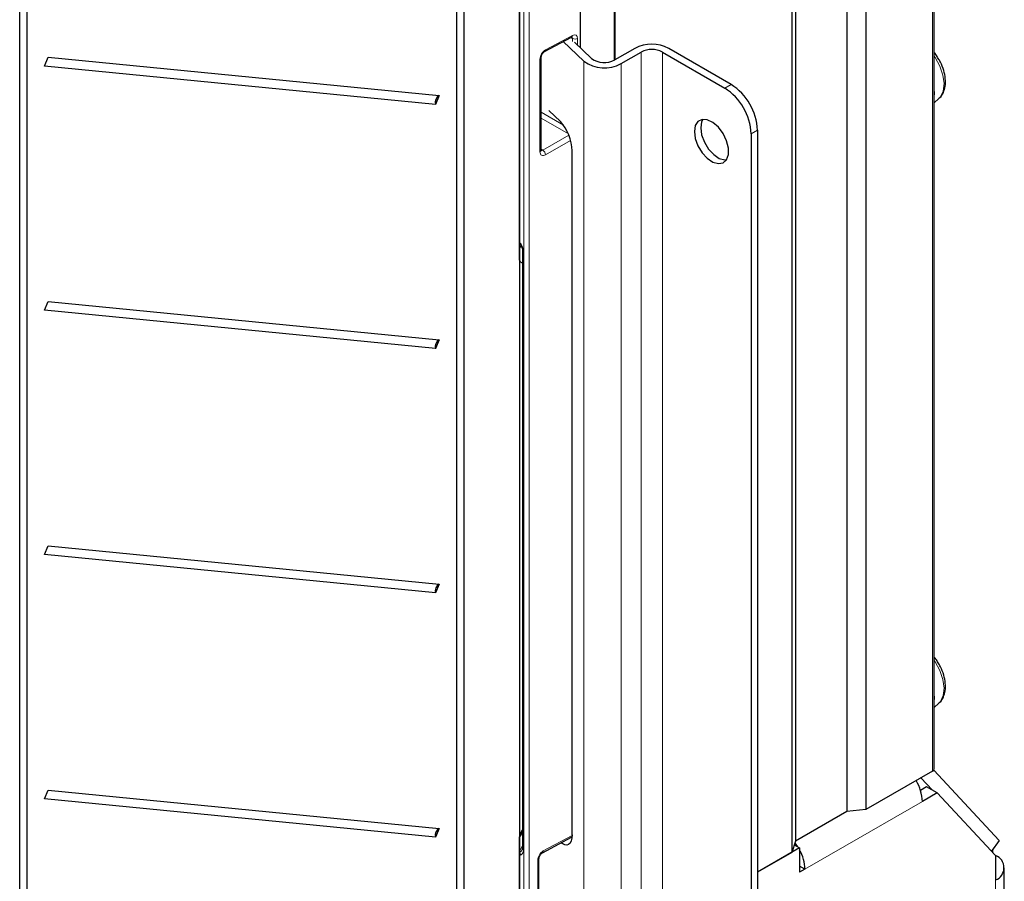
# Paper-space layout 'Blatt2' of a CAD drawing. Header units: millimetres. Extents: x 5 to 418, y 2 to 292.
# Tile 47 of 76: x 144 to 196, y 148 to 194. Entities that reach past the tile are written whole.
import ezdxf

# ---------------------------------------------------------------- set-up
doc = ezdxf.new("R2010")
doc.units = ezdxf.units.MM

psp = doc.layouts.new('Blatt2')

# ---------------------------------------------------------------- linework, layer by layer
at = {"color": 7, "linetype": 'Continuous', "lineweight": 18}
for p, q in [((192.508, 154.24), (192.508, 226.095)), ((175.479, 192.26), (175.479, 222.835)), ((170.653, 116.74), (170.653, 220.229)), ((170.934, 220.228), (170.934, 116.739)), ((171.802, 192.818), (173.241, 193.591)), ((173.243, 193.424), (173.154, 193.475)), ((173.243, 193.258), (173.243, 193.424)), ((173.524, 193.422), (173.524, 193.06)), ((171.509, 187.366), (171.509, 192.328)), ((173.85, 192.218), (173.85, 144.859)), ((176.923, 192.701), (176.923, 145.342)), ((178.054, 192.701), (178.054, 145.342)), ((192.647, 192.412), (192.595, 192.488)), ((175.848, 192.081), (175.848, 144.721)), ((181.392, 190.774), (181.731, 190.97)), ((171.57, 189.485), (172.773, 188.79)), ((173.029, 188.319), (171.57, 189.161)), ((183.145, 188.521), (182.806, 188.325)), ((171.661, 187.448), (173.056, 188.253)), ((171.57, 187.5), (171.661, 187.448)), ((173.145, 187.978), (171.802, 187.203)), ((170.413, 182.466), (170.441, 182.448)), ((170.63, 181.969), (170.63, 150.08)), ((192.647, 160.077), (192.595, 160.153)), ((191.959, 152.616), (185.679, 148.991)), ((170.572, 150.953), (170.413, 150.689)), ((171.687, 149.969), (173.225, 150.796)), ((173.213, 150.655), (173.154, 150.689)), ((170.413, 149.951), (170.572, 150.253)), ((170.413, 149.826), (170.46, 149.799)), ((171.394, 144.513), (171.394, 149.479)), ((195.873, 135.606), (195.873, 148.42))]:
    psp.add_line(p, q, dxfattribs=at)
at = {"color": 7, "linetype": 'Continuous', "lineweight": 25}
for p, q in [((192.595, 154.362), (192.595, 226.218)), ((187.914, 223.933), (187.914, 152.077)), ((188.944, 224.038), (188.944, 152.182)), ((175.535, 192.292), (175.535, 222.915)), ((185.166, 222.347), (185.166, 150.491)), ((173.67, 192.921), (173.67, 221.754)), ((184.984, 221.752), (184.984, 149.896)), ((170.413, 181.569), (170.413, 220.2)), ((170.413, 219.873), (170.413, 116.673)), ((167.059, 120.842), (167.059, 212.295)), ((167.44, 212.507), (167.44, 121.054)), ((143.683, 115.006), (143.683, 198.62)), ((144.064, 198.832), (144.064, 115.218)), ((171.758, 192.725), (173.197, 193.498)), ((172.751, 193.259), (173.85, 192.218)), ((174.26, 192.363), (173.348, 193.226)), ((176.584, 192.897), (175.509, 192.277)), ((181.731, 190.97), (178.394, 192.897)), ((145.014, 191.951), (145.201, 192.423)), ((145.201, 192.423), (166.109, 190.372)), ((171.57, 187.449), (171.57, 192.411)), ((175.848, 192.081), (176.923, 192.701)), ((178.054, 192.701), (181.392, 190.774)), ((165.922, 189.9), (145.014, 191.951)), ((166.109, 190.372), (165.922, 189.9)), ((192.595, 189.981), (192.848, 190.21)), ((171.984, 189.575), (172.601, 188.992)), ((183.145, 188.521), (183.145, 144.428)), ((182.806, 188.325), (182.806, 144.232)), ((173.225, 150.84), (173.225, 187.421)), ((170.501, 182.43), (170.413, 182.481)), ((170.46, 182.454), (170.413, 182.481)), ((170.46, 182.454), (170.483, 182.44)), ((170.572, 182.051), (170.572, 150.162)), ((170.572, 181.409), (170.453, 181.478)), ((145.014, 178.886), (145.201, 179.358)), ((145.201, 179.358), (166.109, 177.308)), ((165.922, 176.836), (145.014, 178.886)), ((166.109, 177.308), (165.922, 176.836)), ((145.014, 165.821), (145.201, 166.293)), ((145.201, 166.293), (166.109, 164.243)), ((165.922, 163.771), (145.014, 165.821)), ((166.109, 164.243), (165.922, 163.771)), ((192.595, 157.646), (192.848, 157.875)), ((192.508, 154.24), (188.944, 152.182)), ((192.507, 153.214), (191.885, 153.88)), ((196.072, 150.531), (192.567, 154.289)), ((192.185, 153.4), (191.858, 153.211)), ((192.751, 153.074), (192.185, 153.4)), ((145.014, 152.757), (145.201, 153.229)), ((165.922, 150.706), (145.014, 152.757)), ((145.201, 153.229), (166.109, 151.178)), ((192.751, 153.074), (191.959, 152.616)), ((195.873, 149.726), (192.751, 153.074)), ((187.914, 152.077), (185.166, 150.491)), ((188.944, 152.182), (187.914, 152.077)), ((166.109, 151.178), (165.922, 150.706)), ((170.413, 117.327), (170.413, 150.732)), ((170.453, 150.871), (170.572, 151.081)), ((171.643, 149.876), (173.197, 150.712)), ((185.397, 150.135), (183.145, 148.835)), ((185.166, 150.491), (184.984, 149.896)), ((185.108, 150.301), (185.397, 150.135)), ((185.397, 150.135), (185.397, 148.828)), ((196.072, 150.531), (195.658, 149.957)), ((170.413, 149.819), (170.501, 149.768)), ((170.501, 149.768), (170.46, 149.799)), ((171.455, 144.596), (171.455, 149.562)), ((184.984, 149.896), (183.145, 148.835)), ((195.732, 149.878), (195.732, 150.06)), ((195.873, 149.726), (195.873, 148.42)), ((185.679, 148.991), (185.397, 149.155)), ((196.342, 136.259), (196.342, 149.073)), ((185.679, 148.991), (185.397, 148.828))]:
    psp.add_line(p, q, dxfattribs=at)
at = {"color": 7, "linetype": 'Continuous', "lineweight": 25, "flags": 128}
for points in [[(173.197, 193.498), (173.199, 193.499), (173.2, 193.5)], [(192.595, 190.353), (192.603, 190.432), (192.595, 190.762)], [(179.766, 188.447), (179.815, 188.074), (179.959, 187.683), (180.182, 187.318), (180.459, 187.018), (180.761, 186.815), (181.054, 186.731), (181.307, 186.776), (181.493, 186.944), (181.591, 187.218), (181.591, 187.568), (181.493, 187.955), (181.307, 188.338), (181.054, 188.675), (180.761, 188.93), (180.459, 189.076), (180.182, 189.095), (179.959, 188.987), (179.815, 188.763), (179.766, 188.447)], [(180.227, 189.101), (180.155, 188.959), (180.105, 188.643)], [(180.105, 188.643), (180.155, 188.27), (180.299, 187.879), (180.521, 187.514), (180.799, 187.214), (181.1, 187.011), (181.393, 186.927), (181.482, 186.928)], [(192.595, 158.018), (192.603, 158.097), (192.595, 158.427)], [(192.508, 154.24), (192.573, 154.296), (192.595, 154.362)], [(173.225, 150.84), (173.213, 150.66), (173.178, 150.51), (173.12, 150.395), (173.042, 150.32), (172.948, 150.288), (172.84, 150.299), (172.723, 150.355), (172.643, 150.414)], [(173.197, 150.712), (173.199, 150.713), (173.2, 150.713)], [(185.296, 150.192), (185.177, 150.368), (185.142, 150.414)]]:
    psp.add_lwpolyline(points, dxfattribs=at)
at = {"color": 7, "linetype": 'Continuous', "lineweight": 18, "flags": 128}
for points in [[(192.848, 190.21), (192.932, 190.303), (193.078, 190.613), (193.121, 191.013), (193.059, 191.472), (192.897, 191.951), (192.647, 192.412)], [(192.848, 157.875), (192.932, 157.968), (193.078, 158.278), (193.121, 158.678), (193.059, 159.137), (192.897, 159.616), (192.647, 160.077)], [(173.2, 150.713), (173.216, 150.727), (173.222, 150.734)]]:
    psp.add_lwpolyline(points, dxfattribs=at)
at = {"color": 7, "linetype": 'Continuous', "lineweight": 18}
for centre, radius, start, end in [((173.137, 193.583), 0.104, 307.1493, 4.5704), ((173.385, 193.698), 0.308, 242.6565, 296.7662), ((171.705, 192.807), 0.0975, 302.7338, 6.5083), ((171.473, 192.418), 0.0973, 291.686, 355.6023), ((171.473, 187.456), 0.0973, 291.6793, 355.6673), ((171.486, 187.183), 0.317, 3.5222, 56.4778), ((170.594, 182.125), 0.226, 111.9149, 143.4052), ((170.53, 181.969), 0.303, 89.623, 112.9005), ((170.668, 182.058), 0.0964, 184.2435, 247.0521), ((170.668, 150.169), 0.0965, 184.2707, 247.0494), ((171.358, 149.57), 0.0977, 291.8307, 355.4576), ((171.59, 149.958), 0.0975, 302.7338, 6.5083)]:
    psp.add_arc(centre, radius, start, end, dxfattribs=at)
at = {"color": 7, "linetype": 'Continuous', "lineweight": 25}
for centre, radius, start, end in [((177.489, 191.15), 1.967, 62.6097, 117.3903), ((177.489, 191.609), 1.23, 62.6097, 117.3903), ((174.958, 193.722), 1.868, 233.6358, 298.4752), ((174.952, 193.303), 1.167, 233.6358, 298.4752), ((179.736, 188.185), 3.074, 2.6055, 57.3945), ((180.075, 188.381), 3.074, 2.6055, 57.3945), ((166.35, 190.004), 0.44, 123.1264, 193.6231), ((170.824, 187.376), 2.402, 1.0771, 42.2922), ((166.35, 176.939), 0.44, 123.1264, 193.6231), ((166.35, 163.875), 0.44, 123.1264, 193.6231), ((189.626, 152.53), 2.335, 2.1236, 30.9778), ((166.35, 150.81), 0.44, 123.1264, 193.6231), ((183.402, 148.917), 2.279, 1.8711, 28.9125), ((195.626, 149.073), 0.699, 290.7834, 69.2166)]:
    psp.add_arc(centre, radius, start, end, dxfattribs=at)
at = {"color": 7, "linetype": 'Continuous', "lineweight": 18}
for centre, major_axis, ratio, start_param, end_param in [((173.097, 193.345), (0.105, 0.17), 0.597161, 5.516415, 6.296362), ((173.236, 193.262), (0.205, 0.343), 0.587369, 5.506743, 7.060086), ((171.797, 192.488), (0.205, 0.343), 0.587369, 0.7769, 2.36515), ((171.797, 187.526), (0.205, 0.343), 0.587369, 2.36515, 3.9534), ((171.658, 187.609), (0.105, 0.17), 0.597161, 3.150811, 3.963072), ((170.347, 182.115), (-0.117, 0.488), 0.528187, 4.28515, 5.281654), ((170.347, 150.261), (-0.137, 0.499), 0.497204, 3.212476, 4.20898), ((170.488, 150.343), (0.069, 0.43), 0.349188, 2.991833, 3.946931), ((171.682, 149.64), (0.205, 0.343), 0.587375, 0.776906, 2.365145)]:
    psp.add_ellipse(centre, major_axis=major_axis, ratio=ratio, start_param=start_param, end_param=end_param, dxfattribs=at)
at = {"color": 7, "linetype": 'Continuous', "lineweight": 25}
for centre, start_param, end_param in [((170.552, 181.652), 2.347686, 3.133084), ((170.552, 150.815), 1.562288, 2.347686)]:
    psp.add_ellipse(centre, major_axis=(0.097, 0.175), ratio=0.567218, start_param=start_param, end_param=end_param, dxfattribs=at)
for points, knots in [([(173.197, 193.498), (173.207, 193.502), (173.223, 193.509), (173.222, 193.509), (173.222, 193.509)], [0, 0, 0, 0, 0.593112, 1, 1, 1, 1]), ([(171.57, 192.411), (171.571, 192.425), (171.573, 192.455), (171.591, 192.519), (171.625, 192.588), (171.671, 192.654), (171.721, 192.702), (171.747, 192.718), (171.758, 192.725)], [0, 0, 0, 0, 0.153188, 0.314602, 0.490762, 0.675756, 0.859357, 1, 1, 1, 1]), ([(192.805, 192.359), (192.765, 192.433), (192.706, 192.545), (192.623, 192.634), (192.595, 192.664)], [0, 0, 0, 0, 0.663728, 1, 1, 1, 1]), ([(192.849, 190.225), (192.867, 190.238), (192.975, 190.313), (193.095, 190.54), (193.195, 190.878), (193.202, 191.279), (193.113, 191.715), (192.976, 192.091), (192.847, 192.293), (192.805, 192.359)], [0, 0, 0, 0, 0.032466, 0.192955, 0.357827, 0.535176, 0.721693, 0.909281, 1, 1, 1, 1]), ([(171.573, 187.422), (171.573, 187.422), (171.572, 187.422), (171.571, 187.44), (171.57, 187.449)], [0, 0, 0, 0, 0.511347, 1, 1, 1, 1]), ([(170.398, 182.488), (170.402, 182.485), (170.41, 182.481), (170.431, 182.462), (170.456, 182.432), (170.488, 182.382), (170.526, 182.302), (170.563, 182.181), (170.569, 182.099), (170.572, 182.051)], [0, 0, 0, 0, 0.058972, 0.118731, 0.188388, 0.285482, 0.433559, 0.664234, 1, 1, 1, 1]), ([(192.805, 160.024), (192.765, 160.098), (192.706, 160.21), (192.623, 160.299), (192.595, 160.329)], [0, 0, 0, 0, 0.663728, 1, 1, 1, 1]), ([(192.849, 157.89), (192.867, 157.903), (192.975, 157.978), (193.095, 158.205), (193.195, 158.543), (193.202, 158.944), (193.113, 159.38), (192.976, 159.756), (192.847, 159.958), (192.805, 160.024)], [0, 0, 0, 0, 0.032466, 0.192955, 0.357827, 0.535176, 0.721693, 0.909281, 1, 1, 1, 1]), ([(170.572, 150.162), (170.57, 150.132), (170.568, 150.075), (170.549, 150.029), (170.549, 150.028), (170.548, 150.028)], [0, 0, 0, 0, 0.499201, 0.93863, 1, 1, 1, 1]), ([(170.46, 149.799), (170.456, 149.803), (170.448, 149.811), (170.437, 149.825), (170.427, 149.84), (170.419, 149.854), (170.415, 149.864), (170.413, 149.868)], [0, 0, 0, 0, 0.206391, 0.413799, 0.624521, 0.836445, 1, 1, 1, 1]), ([(171.455, 149.562), (171.456, 149.577), (171.458, 149.606), (171.476, 149.67), (171.509, 149.739), (171.556, 149.805), (171.606, 149.853), (171.632, 149.869), (171.643, 149.876)], [0, 0, 0, 0, 0.15319, 0.314606, 0.490765, 0.675757, 0.859357, 1, 1, 1, 1])]:
    psp.add_open_spline(points, degree=3, knots=knots, dxfattribs=at)

doc.saveas('drawing.dxf')
